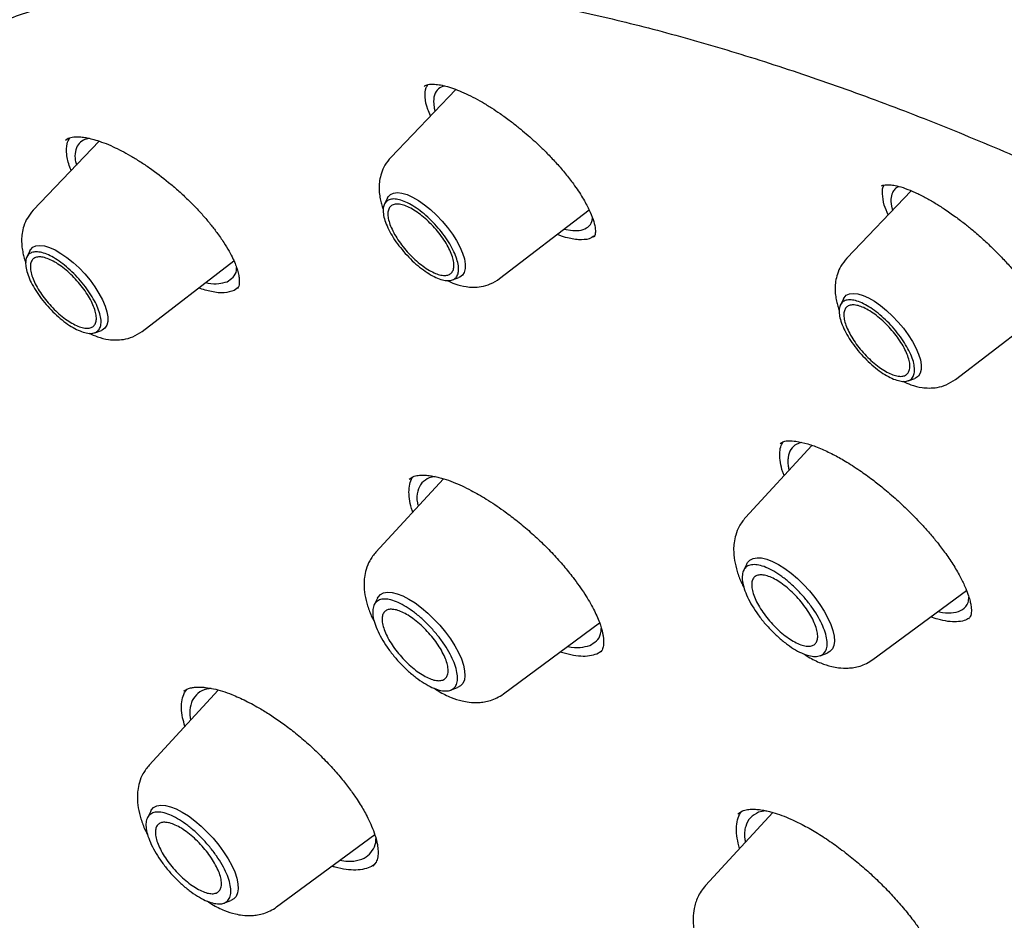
# Model space of a CAD drawing. Header units: millimetres. Extents: x 8 to 1762, y 12 to 2803.
# Tile 33 of 118: x 1485 to 1500, y 1057 to 1071. Entities that reach past the tile are written whole.
import ezdxf

# ---------------------------------------------------------------- set-up
doc = ezdxf.new("R2010")
doc.units = ezdxf.units.MM

msp = doc.modelspace()

# ---------------------------------------------------------------- linework, layer by layer
at = {"color": 7, "linetype": 'Continuous', "lineweight": 30}
for p, q in [((1491.62, 1070.071), (1490.612, 1069.017)), ((1491.13, 1070.117), (1491.135, 1070.12)), ((1486.088, 1069.267), (1485.065, 1068.198)), ((1485.567, 1069.283), (1485.608, 1069.314)), ((1485.937, 1069.311), (1485.868, 1069.296)), ((1498.685, 1068.498), (1497.685, 1067.453)), ((1490.56, 1068.388), (1490.512, 1068.291)), ((1492.3, 1067.137), (1493.688, 1068.204)), ((1493.297, 1067.904), (1493.434, 1067.881)), ((1485.013, 1067.568), (1484.966, 1067.471)), ((1486.753, 1066.317), (1488.177, 1067.411)), ((1491.567, 1067.116), (1491.668, 1067.153)), ((1488.243, 1066.996), (1488.182, 1066.95)), ((1497.633, 1066.823), (1497.586, 1066.726)), ((1499.373, 1065.572), (1500.722, 1066.609)), ((1486.02, 1066.297), (1486.122, 1066.333)), ((1498.64, 1065.552), (1498.742, 1065.588)), ((1497.145, 1064.55), (1496.114, 1063.43)), ((1491.428, 1064.032), (1490.381, 1062.895)), ((1490.899, 1064.024), (1490.954, 1064.064)), ((1491.299, 1064.065), (1491.208, 1064.046)), ((1496.137, 1062.714), (1496.085, 1062.609)), ((1490.404, 1062.179), (1490.353, 1062.075)), ((1498.091, 1061.227), (1499.542, 1062.299)), ((1499.1, 1061.973), (1499.171, 1061.957)), ((1492.358, 1060.693), (1493.851, 1061.796)), ((1493.874, 1061.354), (1493.807, 1061.312)), ((1497.271, 1061.287), (1497.381, 1061.327)), ((1487.934, 1060.754), (1486.864, 1059.591)), ((1487.406, 1060.738), (1487.424, 1060.751)), ((1487.41, 1060.714), (1487.446, 1060.765)), ((1491.539, 1060.753), (1491.649, 1060.793)), ((1486.887, 1058.875), (1486.836, 1058.771)), ((1496.538, 1058.855), (1495.496, 1057.723)), ((1495.998, 1058.834), (1496.067, 1058.88)), ((1496.432, 1058.881), (1496.317, 1058.859)), ((1488.841, 1057.389), (1490.363, 1058.513)), ((1490.384, 1058.083), (1490.335, 1058.023)), ((1488.022, 1057.449), (1488.132, 1057.489))]:
    msp.add_line(p, q, dxfattribs=at)
at = {"color": 7, "linetype": 'Continuous', "lineweight": 30, "flags": 128}
for points in [[(1490.56, 1068.388), (1490.569, 1068.404), (1490.605, 1068.442), (1490.654, 1068.464), (1490.714, 1068.471), (1490.785, 1068.463), (1490.864, 1068.439), (1490.95, 1068.401), (1491.041, 1068.348), (1491.135, 1068.283), (1491.229, 1068.207), (1491.321, 1068.121), (1491.41, 1068.028), (1491.492, 1067.929), (1491.567, 1067.828), (1491.632, 1067.727), (1491.685, 1067.627), (1491.726, 1067.531), (1491.754, 1067.442), (1491.768, 1067.361), (1491.767, 1067.291), (1491.752, 1067.233), (1491.723, 1067.188), (1491.681, 1067.158), (1491.668, 1067.153)], [(1485.013, 1067.568), (1485.023, 1067.584), (1485.058, 1067.622), (1485.107, 1067.644), (1485.168, 1067.652), (1485.238, 1067.643), (1485.318, 1067.62), (1485.404, 1067.581), (1485.495, 1067.528), (1485.588, 1067.463), (1485.682, 1067.387), (1485.775, 1067.301), (1485.863, 1067.208), (1485.946, 1067.11), (1486.02, 1067.008), (1486.085, 1066.907), (1486.139, 1066.807), (1486.18, 1066.711), (1486.208, 1066.622), (1486.221, 1066.542), (1486.221, 1066.471), (1486.206, 1066.413), (1486.176, 1066.369), (1486.134, 1066.339), (1486.122, 1066.333)], [(1497.633, 1066.823), (1497.643, 1066.839), (1497.678, 1066.877), (1497.727, 1066.9), (1497.788, 1066.907), (1497.858, 1066.898), (1497.938, 1066.875), (1498.024, 1066.836), (1498.115, 1066.784), (1498.209, 1066.718), (1498.303, 1066.642), (1498.395, 1066.556), (1498.483, 1066.463), (1498.566, 1066.365), (1498.64, 1066.264), (1498.705, 1066.162), (1498.759, 1066.062), (1498.8, 1065.966), (1498.828, 1065.877), (1498.841, 1065.797), (1498.841, 1065.727), (1498.826, 1065.668), (1498.797, 1065.624), (1498.754, 1065.594), (1498.742, 1065.588)], [(1496.137, 1062.714), (1496.146, 1062.731), (1496.183, 1062.771), (1496.232, 1062.796), (1496.293, 1062.807), (1496.365, 1062.803), (1496.445, 1062.783), (1496.532, 1062.749), (1496.626, 1062.7), (1496.722, 1062.639), (1496.821, 1062.566), (1496.919, 1062.483), (1497.015, 1062.391), (1497.106, 1062.292), (1497.191, 1062.188), (1497.269, 1062.082), (1497.337, 1061.976), (1497.394, 1061.871), (1497.439, 1061.77), (1497.471, 1061.676), (1497.49, 1061.588), (1497.494, 1061.511), (1497.485, 1061.445), (1497.462, 1061.391), (1497.425, 1061.351), (1497.381, 1061.327)], [(1490.404, 1062.179), (1490.414, 1062.196), (1490.45, 1062.237), (1490.5, 1062.262), (1490.561, 1062.273), (1490.632, 1062.268), (1490.712, 1062.249), (1490.8, 1062.215), (1490.893, 1062.166), (1490.99, 1062.105), (1491.088, 1062.032), (1491.186, 1061.948), (1491.282, 1061.856), (1491.374, 1061.758), (1491.459, 1061.654), (1491.536, 1061.548), (1491.604, 1061.442), (1491.661, 1061.337), (1491.707, 1061.236), (1491.739, 1061.141), (1491.757, 1061.054), (1491.762, 1060.977), (1491.753, 1060.911), (1491.729, 1060.857), (1491.693, 1060.817), (1491.649, 1060.793)], [(1486.887, 1058.875), (1486.897, 1058.893), (1486.933, 1058.933), (1486.983, 1058.958), (1487.044, 1058.969), (1487.115, 1058.964), (1487.195, 1058.945), (1487.283, 1058.911), (1487.376, 1058.862), (1487.473, 1058.801), (1487.571, 1058.728), (1487.669, 1058.644), (1487.765, 1058.552), (1487.857, 1058.454), (1487.942, 1058.35), (1488.019, 1058.244), (1488.087, 1058.138), (1488.144, 1058.033), (1488.19, 1057.932), (1488.222, 1057.837), (1488.24, 1057.75), (1488.245, 1057.673), (1488.236, 1057.607), (1488.212, 1057.553), (1488.176, 1057.513), (1488.132, 1057.489)]]:
    msp.add_lwpolyline(points, dxfattribs=at)
at = {"color": 7, "linetype": 'Continuous', "lineweight": 30}
for points, knots in [([(1482.247, 1069.873), (1482.297, 1069.912), (1482.447, 1070.026), (1482.708, 1070.203), (1483.029, 1070.405), (1483.363, 1070.593), (1483.707, 1070.768), (1484.061, 1070.929), (1484.427, 1071.077), (1484.803, 1071.212), (1485.189, 1071.334), (1485.585, 1071.442), (1485.992, 1071.537), (1486.409, 1071.618), (1486.835, 1071.686), (1487.271, 1071.741), (1487.717, 1071.782), (1488.172, 1071.81), (1488.637, 1071.825), (1489.111, 1071.826), (1489.594, 1071.813), (1490.085, 1071.787), (1490.586, 1071.748), (1491.096, 1071.696), (1491.613, 1071.629), (1492.14, 1071.55), (1492.674, 1071.457), (1493.217, 1071.351), (1493.767, 1071.231), (1494.325, 1071.098), (1494.89, 1070.952), (1495.463, 1070.792), (1496.042, 1070.619), (1496.629, 1070.433), (1497.222, 1070.234), (1497.822, 1070.022), (1498.428, 1069.797), (1499.04, 1069.559), (1499.658, 1069.308), (1500.281, 1069.044), (1500.91, 1068.768), (1501.545, 1068.479), (1502.184, 1068.178), (1502.828, 1067.864), (1503.477, 1067.537), (1504.13, 1067.199), (1504.787, 1066.848), (1505.448, 1066.486), (1506.113, 1066.111), (1506.781, 1065.725), (1507.453, 1065.327), (1508.127, 1064.918), (1508.805, 1064.497), (1509.485, 1064.065), (1510.167, 1063.622), (1510.851, 1063.168), (1511.538, 1062.704), (1512.225, 1062.228), (1512.915, 1061.742), (1513.605, 1061.246), (1514.297, 1060.74), (1514.989, 1060.224), (1515.681, 1059.698), (1516.374, 1059.162), (1517.067, 1058.617), (1517.76, 1058.062), (1518.452, 1057.499), (1519.144, 1056.926), (1519.834, 1056.345), (1520.524, 1055.755), (1521.212, 1055.157), (1521.899, 1054.551), (1522.583, 1053.937), (1523.266, 1053.315), (1523.947, 1052.686), (1524.625, 1052.049), (1525.3, 1051.405), (1525.972, 1050.755), (1526.641, 1050.098), (1527.307, 1049.434), (1527.969, 1048.764), (1528.627, 1048.088), (1529.281, 1047.406), (1529.931, 1046.719), (1530.576, 1046.026), (1531.216, 1045.328), (1531.852, 1044.626), (1532.483, 1043.918), (1533.108, 1043.207), (1533.727, 1042.491), (1534.341, 1041.771), (1534.949, 1041.048), (1535.551, 1040.321), (1536.146, 1039.591), (1536.735, 1038.858), (1537.317, 1038.122), (1537.892, 1037.384), (1538.46, 1036.643), (1539.02, 1035.901), (1539.573, 1035.157), (1540.118, 1034.411), (1540.656, 1033.664), (1541.185, 1032.917), (1541.706, 1032.168), (1542.219, 1031.419), (1542.723, 1030.67), (1543.219, 1029.92), (1543.705, 1029.171), (1544.182, 1028.423), (1544.65, 1027.675), (1545.109, 1026.929), (1545.558, 1026.183), (1545.998, 1025.439), (1546.428, 1024.697), (1546.847, 1023.957), (1547.257, 1023.219), (1547.656, 1022.484), (1548.045, 1021.751), (1548.423, 1021.022), (1548.791, 1020.296), (1549.148, 1019.573), (1549.494, 1018.854), (1549.83, 1018.139), (1550.154, 1017.428), (1550.467, 1016.721), (1550.768, 1016.02), (1551.058, 1015.323), (1551.337, 1014.631), (1551.604, 1013.945), (1551.859, 1013.264), (1552.103, 1012.59), (1552.335, 1011.921), (1552.555, 1011.259), (1552.763, 1010.603), (1552.959, 1009.954), (1553.142, 1009.312), (1553.314, 1008.677), (1553.474, 1008.05), (1553.621, 1007.43), (1553.756, 1006.818), (1553.878, 1006.215), (1553.989, 1005.619), (1554.087, 1005.032), (1554.172, 1004.454), (1554.245, 1003.884), (1554.306, 1003.324), (1554.354, 1002.772), (1554.39, 1002.23), (1554.413, 1001.698), (1554.424, 1001.175), (1554.422, 1000.663), (1554.408, 1000.16), (1554.382, 999.668), (1554.343, 999.186), (1554.292, 998.715), (1554.229, 998.254), (1554.153, 997.804), (1554.065, 997.365), (1553.965, 996.937), (1553.853, 996.52), (1553.728, 996.115), (1553.592, 995.721), (1553.443, 995.338), (1553.282, 994.967), (1553.109, 994.608), (1552.924, 994.26), (1552.727, 993.925), (1552.518, 993.601), (1552.297, 993.289), (1552.064, 992.99), (1551.857, 992.745), (1551.725, 992.605), (1551.678, 992.555)], [0, 0, 0, 0, 0.003019, 0.009018, 0.015013, 0.021003, 0.026987, 0.032964, 0.038934, 0.044896, 0.05085, 0.056798, 0.062738, 0.068672, 0.074599, 0.080522, 0.086439, 0.092353, 0.098263, 0.10417, 0.110074, 0.115976, 0.121877, 0.127776, 0.133675, 0.139572, 0.14547, 0.151367, 0.157264, 0.163161, 0.169058, 0.174956, 0.180854, 0.186753, 0.192652, 0.198551, 0.204451, 0.210352, 0.216253, 0.222155, 0.228057, 0.23396, 0.239864, 0.245768, 0.251673, 0.257578, 0.263484, 0.269391, 0.275298, 0.281205, 0.287113, 0.293021, 0.29893, 0.304839, 0.310749, 0.316659, 0.322569, 0.32848, 0.334391, 0.340302, 0.346214, 0.352126, 0.358038, 0.363951, 0.369863, 0.375776, 0.381689, 0.387603, 0.393516, 0.39943, 0.405344, 0.411258, 0.417172, 0.423087, 0.429001, 0.434916, 0.44083, 0.446745, 0.45266, 0.458575, 0.46449, 0.470405, 0.47632, 0.482235, 0.488151, 0.494066, 0.499981, 0.505896, 0.511812, 0.517727, 0.523642, 0.529557, 0.535472, 0.541388, 0.547303, 0.553218, 0.559132, 0.565047, 0.570962, 0.576877, 0.582791, 0.588705, 0.59462, 0.600534, 0.606448, 0.612361, 0.618275, 0.624188, 0.630102, 0.636015, 0.641927, 0.64784, 0.653752, 0.659664, 0.665576, 0.671487, 0.677399, 0.683309, 0.68922, 0.69513, 0.70104, 0.706949, 0.712858, 0.718766, 0.724674, 0.730582, 0.736489, 0.742396, 0.748302, 0.754207, 0.760112, 0.766017, 0.77192, 0.777823, 0.783726, 0.789628, 0.795529, 0.80143, 0.80733, 0.81323, 0.819129, 0.825027, 0.830925, 0.836822, 0.842719, 0.848615, 0.854512, 0.860408, 0.866304, 0.872201, 0.878098, 0.883995, 0.889893, 0.895793, 0.901694, 0.907597, 0.913503, 0.919412, 0.925324, 0.93124, 0.937161, 0.943087, 0.949019, 0.954958, 0.960904, 0.966857, 0.972818, 0.978786, 0.984762, 0.990744, 0.996733, 1, 1, 1, 1]), ([(1491.134, 1070.121), (1491.151, 1070.132), (1491.185, 1070.154), (1491.255, 1070.153), (1491.291, 1070.152)], [0, 0, 0, 0, 0.4957939, 1, 1, 1, 1]), ([(1491.227, 1069.661), (1491.212, 1069.695), (1491.164, 1069.802), (1491.141, 1069.952), (1491.144, 1070.082), (1491.179, 1070.131), (1491.19, 1070.146)], [0, 0, 0, 0, 0.161293, 0.504954, 0.848321, 1, 1, 1, 1]), ([(1491.444, 1070.126), (1491.411, 1070.113), (1491.339, 1070.084), (1491.282, 1069.988), (1491.271, 1069.886), (1491.282, 1069.802), (1491.289, 1069.765), (1491.296, 1069.741), (1491.298, 1069.735)], [0, 0, 0, 0, 0.242179, 0.521606, 0.809058, 0.884156, 0.967147, 1, 1, 1, 1]), ([(1491.291, 1070.152), (1491.321, 1070.149), (1491.382, 1070.143), (1491.491, 1070.116), (1491.612, 1070.076), (1491.744, 1070.022), (1491.884, 1069.955), (1492.029, 1069.875), (1492.171, 1069.788), (1492.316, 1069.692), (1492.458, 1069.588), (1492.594, 1069.482), (1492.713, 1069.382), (1492.823, 1069.285), (1492.936, 1069.181), (1493.057, 1069.06), (1493.191, 1068.918), (1493.325, 1068.763), (1493.464, 1068.583), (1493.589, 1068.394), (1493.69, 1068.208), (1493.754, 1068.051), (1493.781, 1067.945), (1493.787, 1067.875), (1493.785, 1067.834), (1493.777, 1067.802), (1493.765, 1067.787), (1493.758, 1067.78)], [0, 0, 0, 0, 0.0373828, 0.0749704, 0.1128179, 0.1509487, 0.1893677, 0.2279186, 0.2642197, 0.2974544, 0.336834, 0.3705638, 0.3997927, 0.4280359, 0.4564413, 0.4900195, 0.5294919, 0.5740897, 0.6178793, 0.6795717, 0.7366408, 0.7921108, 0.8468886, 0.8756183, 0.9105844, 0.9520563, 1, 1, 1, 1]), ([(1485.656, 1068.815), (1485.649, 1068.831), (1485.606, 1068.923), (1485.581, 1069.065), (1485.578, 1069.222), (1485.616, 1069.291), (1485.633, 1069.32)], [0, 0, 0, 0, 0.071395, 0.410377, 0.748397, 1, 1, 1, 1]), ([(1485.608, 1069.314), (1485.634, 1069.322), (1485.682, 1069.337), (1485.773, 1069.337), (1485.855, 1069.328), (1485.94, 1069.312), (1486.037, 1069.286), (1486.162, 1069.244), (1486.296, 1069.188), (1486.436, 1069.12), (1486.575, 1069.043), (1486.721, 1068.954), (1486.92, 1068.821), (1487.118, 1068.67), (1487.308, 1068.508), (1487.446, 1068.381), (1487.577, 1068.25), (1487.7, 1068.117), (1487.812, 1067.984), (1487.921, 1067.843), (1488.02, 1067.701), (1488.103, 1067.564), (1488.163, 1067.448), (1488.206, 1067.349), (1488.236, 1067.261), (1488.254, 1067.187), (1488.262, 1067.118), (1488.262, 1067.06), (1488.256, 1067.014), (1488.243, 1066.991), (1488.235, 1066.979)], [0, 0, 0, 0, 0.050064, 0.090201, 0.120305, 0.141671, 0.171345, 0.204904, 0.242398, 0.273152, 0.306101, 0.340019, 0.374008, 0.442039, 0.476114, 0.510171, 0.544212, 0.578243, 0.612272, 0.645565, 0.686548, 0.723546, 0.756544, 0.785568, 0.81335, 0.845125, 0.871633, 0.904049, 0.946929, 1, 1, 1, 1]), ([(1485.868, 1069.296), (1485.836, 1069.278), (1485.771, 1069.24), (1485.72, 1069.139), (1485.704, 1069.025), (1485.726, 1068.933), (1485.735, 1068.898)], [0, 0, 0, 0, 0.26123, 0.534867, 0.821102, 1, 1, 1, 1]), ([(1490.612, 1069.017), (1490.579, 1068.978), (1490.518, 1068.904), (1490.464, 1068.778), (1490.437, 1068.662), (1490.429, 1068.551), (1490.434, 1068.45), (1490.45, 1068.356), (1490.47, 1068.275), (1490.488, 1068.228), (1490.496, 1068.205)], [0, 0, 0, 0, 0.176528, 0.33302, 0.46925, 0.585847, 0.714838, 0.822638, 0.913111, 1, 1, 1, 1]), ([(1498.223, 1068.575), (1498.229, 1068.578), (1498.238, 1068.584), (1498.271, 1068.591), (1498.318, 1068.594), (1498.377, 1068.591), (1498.466, 1068.577), (1498.548, 1068.551), (1498.593, 1068.536)], [0, 0, 0, 0, 0.209969, 0.382058, 0.479853, 0.614943, 0.78802, 1, 1, 1, 1]), ([(1498.326, 1068.123), (1498.304, 1068.176), (1498.253, 1068.299), (1498.237, 1068.453), (1498.239, 1068.557), (1498.265, 1068.588), (1498.266, 1068.589)], [0, 0, 0, 0, 0.272473, 0.6314348, 0.9909677, 1, 1, 1, 1]), ([(1498.5, 1068.564), (1498.497, 1068.563), (1498.467, 1068.556), (1498.43, 1068.525), (1498.384, 1068.463), (1498.365, 1068.365), (1498.373, 1068.268), (1498.394, 1068.203), (1498.396, 1068.196)], [0, 0, 0, 0, 0.020304, 0.22335, 0.404786, 0.666386, 0.9665, 1, 1, 1, 1]), ([(1498.593, 1068.536), (1498.644, 1068.516), (1498.742, 1068.478), (1498.899, 1068.399), (1499.05, 1068.313), (1499.207, 1068.214), (1499.364, 1068.103), (1499.518, 1067.987), (1499.669, 1067.863), (1499.822, 1067.729), (1499.977, 1067.58), (1500.121, 1067.432), (1500.258, 1067.281), (1500.391, 1067.121), (1500.519, 1066.951), (1500.629, 1066.783), (1500.701, 1066.654), (1500.744, 1066.563), (1500.769, 1066.504), (1500.79, 1066.446), (1500.808, 1066.388), (1500.822, 1066.329), (1500.831, 1066.272), (1500.833, 1066.225), (1500.82, 1066.207), (1500.812, 1066.197)], [0, 0, 0, 0, 0.051557, 0.099435, 0.143746, 0.184529, 0.233415, 0.276036, 0.312379, 0.360412, 0.406542, 0.450822, 0.494709, 0.542595, 0.594698, 0.650097, 0.702342, 0.726799, 0.750133, 0.77234, 0.797532, 0.833173, 0.879041, 0.934631, 1, 1, 1, 1]), ([(1485.065, 1068.197), (1485.032, 1068.158), (1484.971, 1068.084), (1484.918, 1067.958), (1484.891, 1067.843), (1484.882, 1067.732), (1484.888, 1067.631), (1484.904, 1067.536), (1484.924, 1067.455), (1484.941, 1067.408), (1484.95, 1067.385)], [0, 0, 0, 0, 0.176528, 0.33302, 0.46925, 0.585847, 0.714838, 0.822638, 0.913111, 1, 1, 1, 1]), ([(1493.434, 1067.881), (1493.481, 1067.881), (1493.575, 1067.882), (1493.674, 1067.933), (1493.733, 1067.997), (1493.739, 1068.058), (1493.741, 1068.075)], [0, 0, 0, 0, 0.278997, 0.570592, 0.874808, 1, 1, 1, 1]), ([(1493.525, 1067.739), (1493.461, 1067.746), (1493.361, 1067.757), (1493.237, 1067.805), (1493.192, 1067.822)], [0, 0, 0, 0, 0.639454, 1, 1, 1, 1]), ([(1493.773, 1067.801), (1493.747, 1067.782), (1493.685, 1067.74), (1493.583, 1067.739), (1493.525, 1067.739)], [0, 0, 0, 0, 0.424741, 1, 1, 1, 1]), ([(1497.685, 1067.452), (1497.653, 1067.413), (1497.591, 1067.339), (1497.538, 1067.213), (1497.511, 1067.098), (1497.502, 1066.987), (1497.508, 1066.886), (1497.524, 1066.791), (1497.544, 1066.711), (1497.561, 1066.663), (1497.57, 1066.64)], [0, 0, 0, 0, 0.176528, 0.33302, 0.46925, 0.585847, 0.714838, 0.822638, 0.913111, 1, 1, 1, 1]), ([(1488.071, 1067.088), (1488.104, 1067.109), (1488.172, 1067.151), (1488.218, 1067.229), (1488.219, 1067.292), (1488.219, 1067.307)], [0, 0, 0, 0, 0.429378, 0.871649, 1, 1, 1, 1]), ([(1487.741, 1067.076), (1487.753, 1067.073), (1487.828, 1067.056), (1487.947, 1067.052), (1488.03, 1067.076), (1488.071, 1067.088)], [0, 0, 0, 0, 0.085634, 0.549453, 1, 1, 1, 1]), ([(1491.48, 1067.109), (1491.522, 1067.09), (1491.62, 1067.045), (1491.756, 1067.012), (1491.895, 1067), (1492.022, 1067.011), (1492.165, 1067.049), (1492.253, 1067.106), (1492.3, 1067.137)], [0, 0, 0, 0, 0.158826, 0.369908, 0.493808, 0.639587, 0.808355, 1, 1, 1, 1]), ([(1488.182, 1066.95), (1488.133, 1066.935), (1488.034, 1066.907), (1487.844, 1066.923), (1487.697, 1066.969), (1487.629, 1066.99)], [0, 0, 0, 0, 0.349511, 0.696367, 1, 1, 1, 1]), ([(1485.934, 1066.29), (1485.976, 1066.27), (1486.073, 1066.225), (1486.209, 1066.192), (1486.348, 1066.181), (1486.475, 1066.191), (1486.618, 1066.229), (1486.706, 1066.287), (1486.753, 1066.317)], [0, 0, 0, 0, 0.158826, 0.369908, 0.493808, 0.639587, 0.808355, 1, 1, 1, 1]), ([(1498.554, 1065.545), (1498.596, 1065.525), (1498.693, 1065.48), (1498.829, 1065.447), (1498.968, 1065.436), (1499.095, 1065.446), (1499.238, 1065.484), (1499.326, 1065.542), (1499.373, 1065.572)], [0, 0, 0, 0, 0.158826, 0.369908, 0.493808, 0.639587, 0.808355, 1, 1, 1, 1]), ([(1496.714, 1064.081), (1496.706, 1064.1), (1496.678, 1064.173), (1496.653, 1064.287), (1496.641, 1064.419), (1496.655, 1064.526), (1496.684, 1064.578), (1496.697, 1064.602)], [0, 0, 0, 0, 0.080629, 0.320472, 0.560767, 0.800888, 1, 1, 1, 1]), ([(1496.653, 1064.578), (1496.67, 1064.589), (1496.705, 1064.613), (1496.783, 1064.624), (1496.859, 1064.618), (1496.896, 1064.614)], [0, 0, 0, 0, 0.330104, 0.66302, 1, 1, 1, 1]), ([(1496.99, 1064.593), (1496.961, 1064.586), (1496.887, 1064.569), (1496.812, 1064.491), (1496.776, 1064.392), (1496.771, 1064.297), (1496.775, 1064.232), (1496.785, 1064.184), (1496.789, 1064.164)], [0, 0, 0, 0, 0.162137, 0.421522, 0.687148, 0.794628, 0.910951, 1, 1, 1, 1]), ([(1496.896, 1064.614), (1496.957, 1064.603), (1497.072, 1064.581), (1497.27, 1064.507), (1497.465, 1064.416), (1497.669, 1064.302), (1497.875, 1064.171), (1498.074, 1064.028), (1498.266, 1063.876), (1498.45, 1063.718), (1498.612, 1063.566), (1498.738, 1063.44), (1498.845, 1063.327), (1498.959, 1063.201), (1499.082, 1063.054), (1499.211, 1062.886), (1499.336, 1062.703), (1499.441, 1062.524), (1499.517, 1062.369), (1499.565, 1062.247), (1499.593, 1062.155), (1499.61, 1062.081), (1499.617, 1062.024), (1499.619, 1061.973), (1499.614, 1061.929), (1499.602, 1061.888), (1499.583, 1061.867), (1499.573, 1061.856)], [0, 0, 0, 0, 0.058745, 0.112806, 0.162349, 0.207412, 0.260497, 0.30554, 0.343308, 0.392681, 0.434041, 0.460468, 0.487549, 0.517717, 0.553449, 0.594688, 0.641455, 0.691278, 0.735032, 0.771852, 0.801768, 0.826365, 0.853726, 0.877149, 0.908483, 0.949444, 1, 1, 1, 1]), ([(1490.954, 1063.517), (1490.952, 1063.522), (1490.927, 1063.583), (1490.905, 1063.688), (1490.889, 1063.829), (1490.903, 1063.948), (1490.928, 1064.028), (1490.955, 1064.059), (1490.96, 1064.065)], [0, 0, 0, 0, 0.019323, 0.251141, 0.482288, 0.713325, 0.944721, 1, 1, 1, 1]), ([(1490.954, 1064.064), (1490.98, 1064.072), (1491.027, 1064.087), (1491.115, 1064.09), (1491.2, 1064.084), (1491.281, 1064.07), (1491.357, 1064.053), (1491.454, 1064.026), (1491.573, 1063.984), (1491.715, 1063.923), (1491.886, 1063.839), (1492.101, 1063.716), (1492.335, 1063.558), (1492.556, 1063.392), (1492.754, 1063.227), (1492.948, 1063.05), (1493.131, 1062.865), (1493.295, 1062.681), (1493.463, 1062.473), (1493.623, 1062.246), (1493.761, 1062.01), (1493.854, 1061.803), (1493.893, 1061.668), (1493.908, 1061.581), (1493.913, 1061.53), (1493.913, 1061.467), (1493.905, 1061.4), (1493.883, 1061.365), (1493.87, 1061.345)], [0, 0, 0, 0, 0.04218, 0.077597, 0.106254, 0.128653, 0.149125, 0.168575, 0.204376, 0.236026, 0.26618, 0.315773, 0.370635, 0.410164, 0.452, 0.495103, 0.537141, 0.578092, 0.617985, 0.67569, 0.730766, 0.783811, 0.835082, 0.852144, 0.872754, 0.89792, 0.944039, 1, 1, 1, 1]), ([(1491.208, 1064.046), (1491.167, 1064.023), (1491.083, 1063.976), (1491.026, 1063.84), (1491.008, 1063.715), (1491.033, 1063.624), (1491.037, 1063.608)], [0, 0, 0, 0, 0.2977617, 0.607396, 0.9291123, 1, 1, 1, 1]), ([(1496.114, 1063.429), (1496.079, 1063.386), (1496.014, 1063.304), (1495.961, 1063.167), (1495.935, 1063.044), (1495.927, 1062.911), (1495.94, 1062.764), (1495.983, 1062.592), (1496.033, 1062.453), (1496.076, 1062.371), (1496.088, 1062.347)], [0, 0, 0, 0, 0.147372, 0.275366, 0.383997, 0.473992, 0.623411, 0.776934, 0.934726, 1, 1, 1, 1]), ([(1490.381, 1062.895), (1490.346, 1062.851), (1490.282, 1062.77), (1490.228, 1062.633), (1490.202, 1062.51), (1490.194, 1062.376), (1490.207, 1062.23), (1490.25, 1062.058), (1490.301, 1061.918), (1490.343, 1061.837), (1490.356, 1061.813)], [0, 0, 0, 0, 0.147372, 0.275366, 0.383997, 0.473992, 0.623411, 0.776934, 0.934726, 1, 1, 1, 1]), ([(1499.171, 1061.957), (1499.231, 1061.953), (1499.356, 1061.944), (1499.488, 1062), (1499.569, 1062.081), (1499.577, 1062.165), (1499.58, 1062.193)], [0, 0, 0, 0, 0.269415, 0.552995, 0.850716, 1, 1, 1, 1]), ([(1499.254, 1061.82), (1499.203, 1061.828), (1499.121, 1061.842), (1499.025, 1061.876), (1498.987, 1061.889)], [0, 0, 0, 0, 0.604339, 1, 1, 1, 1]), ([(1499.584, 1061.871), (1499.559, 1061.857), (1499.504, 1061.826), (1499.394, 1061.808), (1499.3, 1061.816), (1499.254, 1061.82)], [0, 0, 0, 0, 0.3031413, 0.6503633, 1, 1, 1, 1]), ([(1493.699, 1061.447), (1493.736, 1061.468), (1493.811, 1061.511), (1493.869, 1061.602), (1493.875, 1061.68), (1493.877, 1061.707)], [0, 0, 0, 0, 0.388289, 0.787322, 1, 1, 1, 1]), ([(1493.355, 1061.429), (1493.356, 1061.429), (1493.429, 1061.412), (1493.556, 1061.407), (1493.652, 1061.434), (1493.699, 1061.447)], [0, 0, 0, 0, 0.0088523, 0.5117255, 1, 1, 1, 1]), ([(1493.807, 1061.312), (1493.77, 1061.3), (1493.698, 1061.277), (1493.561, 1061.275), (1493.409, 1061.294), (1493.295, 1061.327), (1493.238, 1061.343)], [0, 0, 0, 0, 0.2526566, 0.5036216, 0.7538019, 1, 1, 1, 1]), ([(1497.017, 1061.316), (1497.041, 1061.3), (1497.128, 1061.241), (1497.273, 1061.174), (1497.426, 1061.122), (1497.571, 1061.096), (1497.688, 1061.091), (1497.799, 1061.103), (1497.895, 1061.126), (1497.996, 1061.165), (1498.058, 1061.206), (1498.091, 1061.227)], [0, 0, 0, 0, 0.067798, 0.25214, 0.410388, 0.504042, 0.632125, 0.709946, 0.797201, 0.893935, 1, 1, 1, 1]), ([(1487.418, 1060.193), (1487.405, 1060.237), (1487.376, 1060.337), (1487.361, 1060.474), (1487.368, 1060.607), (1487.396, 1060.679), (1487.41, 1060.714)], [0, 0, 0, 0, 0.209549, 0.471754, 0.734962, 1, 1, 1, 1]), ([(1487.403, 1060.741), (1487.421, 1060.752), (1487.455, 1060.774), (1487.517, 1060.791), (1487.576, 1060.799), (1487.631, 1060.801), (1487.684, 1060.8), (1487.756, 1060.793), (1487.86, 1060.776), (1487.998, 1060.739), (1488.164, 1060.679), (1488.362, 1060.591), (1488.572, 1060.477), (1488.768, 1060.355), (1488.949, 1060.23), (1489.14, 1060.084), (1489.335, 1059.918), (1489.527, 1059.736), (1489.704, 1059.55), (1489.857, 1059.372), (1489.985, 1059.207), (1490.081, 1059.07), (1490.152, 1058.959), (1490.209, 1058.862), (1490.264, 1058.757), (1490.321, 1058.634), (1490.373, 1058.494), (1490.405, 1058.365), (1490.417, 1058.253), (1490.413, 1058.159), (1490.394, 1058.109), (1490.384, 1058.083)], [0, 0, 0, 0, 0.041062, 0.07526, 0.102569, 0.122875, 0.138593, 0.154853, 0.189485, 0.22472, 0.258415, 0.306012, 0.354464, 0.38952, 0.426733, 0.466082, 0.507606, 0.551374, 0.594349, 0.63402, 0.670317, 0.703208, 0.725648, 0.746206, 0.770118, 0.801586, 0.840515, 0.886735, 0.921484, 0.959263, 1, 1, 1, 1]), ([(1487.825, 1060.78), (1487.801, 1060.777), (1487.719, 1060.766), (1487.612, 1060.711), (1487.559, 1060.633), (1487.533, 1060.594)], [0, 0, 0, 0, 0.173468, 0.591762, 1, 1, 1, 1]), ([(1491.285, 1060.782), (1491.308, 1060.766), (1491.395, 1060.707), (1491.54, 1060.64), (1491.693, 1060.588), (1491.839, 1060.561), (1491.956, 1060.557), (1492.067, 1060.569), (1492.163, 1060.592), (1492.263, 1060.631), (1492.326, 1060.672), (1492.358, 1060.693)], [0, 0, 0, 0, 0.067798, 0.25214, 0.410388, 0.504042, 0.632125, 0.709946, 0.797201, 0.893935, 1, 1, 1, 1]), ([(1487.533, 1060.594), (1487.515, 1060.547), (1487.482, 1060.46), (1487.498, 1060.341), (1487.505, 1060.287)], [0, 0, 0, 0, 0.55235, 1, 1, 1, 1]), ([(1486.864, 1059.591), (1486.829, 1059.547), (1486.765, 1059.466), (1486.711, 1059.329), (1486.685, 1059.206), (1486.677, 1059.072), (1486.69, 1058.926), (1486.733, 1058.754), (1486.784, 1058.614), (1486.826, 1058.533), (1486.839, 1058.509)], [0, 0, 0, 0, 0.147372, 0.275366, 0.383997, 0.473992, 0.623411, 0.776934, 0.934726, 1, 1, 1, 1]), ([(1496.023, 1058.295), (1496.009, 1058.35), (1495.979, 1058.462), (1495.969, 1058.611), (1495.987, 1058.743), (1496.018, 1058.832), (1496.051, 1058.868), (1496.059, 1058.877)], [0, 0, 0, 0, 0.219931, 0.454887, 0.689757, 0.924991, 1, 1, 1, 1]), ([(1496.067, 1058.88), (1496.092, 1058.888), (1496.138, 1058.902), (1496.222, 1058.907), (1496.305, 1058.903), (1496.386, 1058.891), (1496.464, 1058.875), (1496.558, 1058.85), (1496.674, 1058.812), (1496.827, 1058.75), (1497.003, 1058.665), (1497.206, 1058.551), (1497.422, 1058.412), (1497.635, 1058.257), (1497.839, 1058.095), (1498.035, 1057.925), (1498.221, 1057.748), (1498.397, 1057.565), (1498.564, 1057.375), (1498.707, 1057.196), (1498.829, 1057.028), (1498.931, 1056.873), (1499.023, 1056.719), (1499.097, 1056.578), (1499.151, 1056.458), (1499.188, 1056.362), (1499.215, 1056.278), (1499.234, 1056.207), (1499.247, 1056.137), (1499.254, 1056.071), (1499.256, 1056.004), (1499.249, 1055.939), (1499.233, 1055.877), (1499.209, 1055.845), (1499.196, 1055.828)], [0, 0, 0, 0, 0.0354154, 0.0667286, 0.0939844, 0.117169, 0.1368499, 0.1549888, 0.1870668, 0.2176093, 0.253529, 0.2948245, 0.3368145, 0.3773199, 0.4163302, 0.454136, 0.4918078, 0.5294328, 0.5670877, 0.6059955, 0.6364838, 0.668047, 0.700633, 0.7324248, 0.7594831, 0.7817077, 0.8005003, 0.8233044, 0.8413563, 0.8626326, 0.8891784, 0.9209828, 0.9579485, 1, 1, 1, 1]), ([(1496.317, 1058.859), (1496.272, 1058.834), (1496.179, 1058.785), (1496.111, 1058.64), (1496.087, 1058.508), (1496.109, 1058.411), (1496.113, 1058.393)], [0, 0, 0, 0, 0.300461, 0.609003, 0.925772, 1, 1, 1, 1]), ([(1490.342, 1058.293), (1490.362, 1058.335), (1490.383, 1058.38), (1490.38, 1058.443), (1490.38, 1058.45)], [0, 0, 0, 0, 0.901356, 1, 1, 1, 1]), ([(1489.825, 1058.116), (1489.864, 1058.109), (1489.979, 1058.089), (1490.127, 1058.113), (1490.266, 1058.176), (1490.317, 1058.255), (1490.342, 1058.293)], [0, 0, 0, 0, 0.152275, 0.446177, 0.728757, 1, 1, 1, 1]), ([(1490.374, 1058.063), (1490.355, 1058.048), (1490.308, 1058.009), (1490.206, 1057.975), (1490.073, 1057.958), (1489.92, 1057.969), (1489.794, 1057.991), (1489.715, 1058.017), (1489.699, 1058.023)], [0, 0, 0, 0, 0.138722, 0.340026, 0.541299, 0.743124, 0.946182, 1, 1, 1, 1]), ([(1495.496, 1057.723), (1495.472, 1057.693), (1495.424, 1057.637), (1495.36, 1057.518), (1495.315, 1057.378), (1495.299, 1057.227), (1495.304, 1057.076), (1495.332, 1056.915), (1495.381, 1056.76), (1495.423, 1056.651), (1495.45, 1056.596), (1495.46, 1056.574)], [0, 0, 0, 0, 0.097059, 0.186126, 0.33984, 0.462198, 0.558264, 0.72105, 0.858137, 0.944859, 1, 1, 1, 1]), ([(1487.768, 1057.478), (1487.791, 1057.462), (1487.878, 1057.403), (1488.023, 1057.336), (1488.176, 1057.284), (1488.322, 1057.257), (1488.439, 1057.253), (1488.55, 1057.265), (1488.646, 1057.288), (1488.746, 1057.327), (1488.809, 1057.368), (1488.841, 1057.389)], [0, 0, 0, 0, 0.067798, 0.25214, 0.410388, 0.504042, 0.632125, 0.709946, 0.797201, 0.893935, 1, 1, 1, 1])]:
    msp.add_open_spline(points, degree=3, knots=knots, dxfattribs=at)
for points in [[(1491.644, 1067.412), (1491.652, 1067.378), (1491.668, 1067.309), (1491.663, 1067.226), (1491.637, 1067.162), (1491.589, 1067.12), (1491.522, 1067.102), (1491.437, 1067.109), (1491.339, 1067.139), (1491.231, 1067.193), (1491.117, 1067.268), (1491.001, 1067.36), (1490.889, 1067.468), (1490.784, 1067.585), (1490.69, 1067.709), (1490.611, 1067.834), (1490.55, 1067.955), (1490.509, 1068.067), (1490.491, 1068.168), (1490.495, 1068.251), (1490.521, 1068.315), (1490.569, 1068.357), (1490.636, 1068.375), (1490.72, 1068.369), (1490.818, 1068.338), (1490.927, 1068.284), (1491.041, 1068.21), (1491.156, 1068.117), (1491.269, 1068.01), (1491.374, 1067.892), (1491.468, 1067.769), (1491.546, 1067.644), (1491.608, 1067.522), (1491.632, 1067.449), (1491.644, 1067.412)], [(1491.211, 1067.264), (1491.178, 1067.285), (1491.112, 1067.326), (1491.011, 1067.408), (1490.913, 1067.501), (1490.821, 1067.604), (1490.739, 1067.713), (1490.669, 1067.822), (1490.616, 1067.928), (1490.581, 1068.026), (1490.564, 1068.114), (1490.568, 1068.187), (1490.591, 1068.243), (1490.632, 1068.28), (1490.691, 1068.296), (1490.765, 1068.29), (1490.851, 1068.263), (1490.946, 1068.216), (1491.045, 1068.151), (1491.146, 1068.07), (1491.245, 1067.976), (1491.337, 1067.873), (1491.419, 1067.765), (1491.488, 1067.656), (1491.541, 1067.55), (1491.577, 1067.451), (1491.593, 1067.364), (1491.59, 1067.29), (1491.567, 1067.234), (1491.525, 1067.198), (1491.466, 1067.182), (1491.392, 1067.188), (1491.307, 1067.214), (1491.243, 1067.247), (1491.211, 1067.264)], [(1486.098, 1066.592), (1486.106, 1066.558), (1486.121, 1066.49), (1486.116, 1066.407), (1486.09, 1066.343), (1486.042, 1066.301), (1485.975, 1066.283), (1485.891, 1066.289), (1485.792, 1066.32), (1485.684, 1066.373), (1485.57, 1066.448), (1485.455, 1066.541), (1485.342, 1066.648), (1485.237, 1066.766), (1485.143, 1066.889), (1485.064, 1067.014), (1485.003, 1067.135), (1484.963, 1067.248), (1484.944, 1067.348), (1484.948, 1067.431), (1484.974, 1067.495), (1485.022, 1067.537), (1485.089, 1067.555), (1485.174, 1067.549), (1485.272, 1067.518), (1485.38, 1067.465), (1485.494, 1067.39), (1485.609, 1067.297), (1485.722, 1067.19), (1485.827, 1067.072), (1485.921, 1066.949), (1486, 1066.824), (1486.062, 1066.703), (1486.086, 1066.629), (1486.098, 1066.592)], [(1485.664, 1066.445), (1485.632, 1066.465), (1485.566, 1066.506), (1485.464, 1066.588), (1485.366, 1066.682), (1485.274, 1066.785), (1485.192, 1066.893), (1485.123, 1067.002), (1485.07, 1067.108), (1485.034, 1067.207), (1485.018, 1067.294), (1485.021, 1067.367), (1485.044, 1067.423), (1485.086, 1067.46), (1485.145, 1067.476), (1485.218, 1067.47), (1485.304, 1067.443), (1485.399, 1067.396), (1485.499, 1067.331), (1485.6, 1067.25), (1485.698, 1067.156), (1485.79, 1067.053), (1485.872, 1066.945), (1485.941, 1066.836), (1485.995, 1066.73), (1486.03, 1066.631), (1486.047, 1066.544), (1486.043, 1066.471), (1486.02, 1066.415), (1485.979, 1066.378), (1485.92, 1066.362), (1485.846, 1066.368), (1485.76, 1066.394), (1485.696, 1066.428), (1485.664, 1066.445)], [(1498.718, 1065.848), (1498.726, 1065.813), (1498.741, 1065.745), (1498.736, 1065.662), (1498.71, 1065.598), (1498.662, 1065.556), (1498.595, 1065.538), (1498.511, 1065.544), (1498.413, 1065.575), (1498.304, 1065.628), (1498.19, 1065.703), (1498.075, 1065.796), (1497.962, 1065.903), (1497.857, 1066.021), (1497.763, 1066.144), (1497.684, 1066.269), (1497.624, 1066.39), (1497.583, 1066.503), (1497.564, 1066.603), (1497.568, 1066.687), (1497.594, 1066.751), (1497.642, 1066.792), (1497.709, 1066.81), (1497.794, 1066.804), (1497.892, 1066.773), (1498, 1066.72), (1498.114, 1066.645), (1498.23, 1066.553), (1498.342, 1066.445), (1498.447, 1066.328), (1498.541, 1066.204), (1498.62, 1066.079), (1498.682, 1065.958), (1498.706, 1065.884), (1498.718, 1065.848)], [(1498.284, 1065.7), (1498.252, 1065.72), (1498.186, 1065.761), (1498.085, 1065.843), (1497.986, 1065.937), (1497.894, 1066.04), (1497.812, 1066.148), (1497.743, 1066.257), (1497.69, 1066.363), (1497.654, 1066.462), (1497.638, 1066.549), (1497.641, 1066.623), (1497.664, 1066.679), (1497.706, 1066.715), (1497.765, 1066.731), (1497.839, 1066.725), (1497.924, 1066.699), (1498.019, 1066.652), (1498.119, 1066.586), (1498.22, 1066.505), (1498.318, 1066.411), (1498.41, 1066.308), (1498.492, 1066.2), (1498.562, 1066.091), (1498.615, 1065.985), (1498.65, 1065.887), (1498.667, 1065.799), (1498.663, 1065.726), (1498.64, 1065.67), (1498.599, 1065.633), (1498.54, 1065.617), (1498.466, 1065.623), (1498.38, 1065.649), (1498.316, 1065.683), (1498.284, 1065.7)], [(1497.359, 1061.62), (1497.367, 1061.581), (1497.385, 1061.504), (1497.379, 1061.411), (1497.35, 1061.339), (1497.296, 1061.292), (1497.22, 1061.271), (1497.125, 1061.279), (1497.015, 1061.313), (1496.893, 1061.373), (1496.765, 1061.457), (1496.635, 1061.562), (1496.509, 1061.682), (1496.39, 1061.815), (1496.285, 1061.954), (1496.196, 1062.094), (1496.127, 1062.23), (1496.082, 1062.357), (1496.061, 1062.47), (1496.065, 1062.564), (1496.094, 1062.636), (1496.148, 1062.683), (1496.224, 1062.703), (1496.319, 1062.696), (1496.429, 1062.662), (1496.551, 1062.601), (1496.679, 1062.517), (1496.809, 1062.413), (1496.936, 1062.292), (1497.054, 1062.16), (1497.16, 1062.021), (1497.248, 1061.881), (1497.318, 1061.744), (1497.345, 1061.661), (1497.359, 1061.62)], [(1496.854, 1061.513), (1496.821, 1061.533), (1496.756, 1061.574), (1496.654, 1061.656), (1496.556, 1061.75), (1496.464, 1061.853), (1496.382, 1061.961), (1496.313, 1062.07), (1496.259, 1062.176), (1496.224, 1062.275), (1496.208, 1062.363), (1496.211, 1062.436), (1496.234, 1062.492), (1496.276, 1062.528), (1496.335, 1062.544), (1496.408, 1062.539), (1496.494, 1062.512), (1496.589, 1062.465), (1496.689, 1062.4), (1496.79, 1062.318), (1496.888, 1062.225), (1496.98, 1062.122), (1497.062, 1062.013), (1497.131, 1061.904), (1497.185, 1061.798), (1497.22, 1061.7), (1497.237, 1061.612), (1497.233, 1061.539), (1497.21, 1061.483), (1497.168, 1061.446), (1497.11, 1061.43), (1497.036, 1061.436), (1496.95, 1061.462), (1496.886, 1061.496), (1496.854, 1061.513)], [(1491.626, 1061.086), (1491.635, 1061.047), (1491.652, 1060.97), (1491.647, 1060.877), (1491.617, 1060.805), (1491.564, 1060.758), (1491.488, 1060.737), (1491.393, 1060.744), (1491.282, 1060.779), (1491.161, 1060.839), (1491.033, 1060.923), (1490.903, 1061.027), (1490.776, 1061.148), (1490.658, 1061.281), (1490.552, 1061.42), (1490.463, 1061.56), (1490.395, 1061.696), (1490.349, 1061.823), (1490.328, 1061.936), (1490.332, 1062.03), (1490.362, 1062.102), (1490.416, 1062.149), (1490.491, 1062.169), (1490.586, 1062.162), (1490.697, 1062.127), (1490.818, 1062.067), (1490.947, 1061.983), (1491.077, 1061.879), (1491.203, 1061.758), (1491.321, 1061.626), (1491.427, 1061.487), (1491.516, 1061.347), (1491.586, 1061.21), (1491.613, 1061.127), (1491.626, 1061.086)], [(1491.122, 1060.979), (1491.089, 1060.999), (1491.023, 1061.04), (1490.922, 1061.122), (1490.824, 1061.216), (1490.731, 1061.319), (1490.649, 1061.427), (1490.58, 1061.536), (1490.527, 1061.642), (1490.491, 1061.741), (1490.475, 1061.828), (1490.478, 1061.902), (1490.501, 1061.958), (1490.543, 1061.994), (1490.602, 1062.01), (1490.676, 1062.004), (1490.762, 1061.978), (1490.856, 1061.931), (1490.956, 1061.865), (1491.057, 1061.784), (1491.156, 1061.69), (1491.248, 1061.587), (1491.33, 1061.479), (1491.399, 1061.37), (1491.452, 1061.264), (1491.488, 1061.166), (1491.504, 1061.078), (1491.501, 1061.005), (1491.478, 1060.949), (1491.436, 1060.912), (1491.377, 1060.896), (1491.303, 1060.902), (1491.218, 1060.928), (1491.154, 1060.962), (1491.122, 1060.979)], [(1488.109, 1057.782), (1488.118, 1057.743), (1488.135, 1057.666), (1488.13, 1057.573), (1488.1, 1057.501), (1488.047, 1057.454), (1487.971, 1057.433), (1487.876, 1057.441), (1487.765, 1057.475), (1487.644, 1057.535), (1487.516, 1057.619), (1487.386, 1057.724), (1487.259, 1057.844), (1487.141, 1057.977), (1487.035, 1058.116), (1486.946, 1058.256), (1486.878, 1058.392), (1486.832, 1058.519), (1486.811, 1058.632), (1486.815, 1058.726), (1486.845, 1058.798), (1486.899, 1058.845), (1486.974, 1058.865), (1487.069, 1058.858), (1487.18, 1058.823), (1487.301, 1058.763), (1487.43, 1058.679), (1487.56, 1058.575), (1487.686, 1058.454), (1487.804, 1058.322), (1487.91, 1058.183), (1487.999, 1058.043), (1488.069, 1057.906), (1488.096, 1057.823), (1488.109, 1057.782)], [(1487.605, 1057.675), (1487.572, 1057.695), (1487.506, 1057.736), (1487.405, 1057.818), (1487.307, 1057.912), (1487.214, 1058.015), (1487.132, 1058.123), (1487.063, 1058.232), (1487.01, 1058.338), (1486.974, 1058.437), (1486.958, 1058.524), (1486.961, 1058.598), (1486.984, 1058.654), (1487.026, 1058.69), (1487.085, 1058.706), (1487.159, 1058.7), (1487.245, 1058.674), (1487.339, 1058.627), (1487.439, 1058.561), (1487.54, 1058.48), (1487.639, 1058.386), (1487.731, 1058.283), (1487.813, 1058.175), (1487.882, 1058.066), (1487.935, 1057.96), (1487.971, 1057.862), (1487.987, 1057.774), (1487.984, 1057.701), (1487.961, 1057.645), (1487.919, 1057.608), (1487.86, 1057.592), (1487.786, 1057.598), (1487.701, 1057.624), (1487.637, 1057.658), (1487.605, 1057.675)]]:
    msp.add_open_spline(points, degree=3, dxfattribs=at)

doc.saveas('drawing.dxf')
